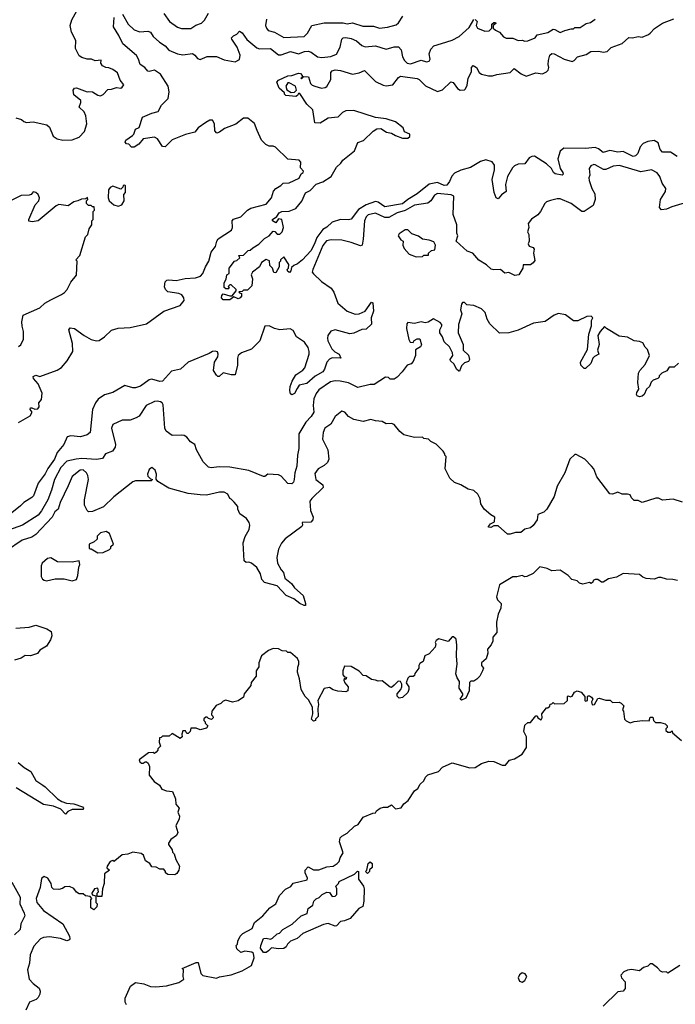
# Model space of a CAD drawing. Extents: x 2348354 to 2479840, y 460476 to 613653.
# Tile 24 of 256: x 2371664 to 2376531, y 505809 to 513119. Entities that reach past the tile are written whole.
import ezdxf

# ---------------------------------------------------------------- set-up
doc = ezdxf.new("R2010")
doc.units = 0

msp = doc.modelspace()

# ---------------------------------------------------------------- linework, layer by layer
at = {"layer": '0CON05XD'}
for points in [[(2371635, 512390), (2371678.6, 512378.6), (2371695, 512363.3), (2371715, 512356.2), (2371765, 512360), (2371865, 512337.5), (2371885, 512320), (2371913.3, 512255), (2371942.5, 512235), (2371985, 512223.8), (2372055, 512226.7), (2372105, 512247.5), (2372145, 512287.5), (2372163.3, 512345), (2372156.2, 512405), (2372143.6, 512433.6), (2372105, 512470), (2372118.8, 512505), (2372117.7, 512517.7), (2372065, 512560), (2372061.2, 512595), (2372070.7, 512609.3), (2372085, 512613.3), (2372165, 512582.5), (2372175, 512586.7), (2372205, 512582.5), (2372245, 512557.5), (2372265, 512552.5), (2372285, 512562.5), (2372318.3, 512601.7), (2372346.4, 512603.6), (2372383.9, 512616.1), (2372415, 512611.2), (2372425, 512616.7), (2372436.2, 512635), (2372409.3, 512669.3), (2372390, 512725), (2372355, 512750), (2372325, 512762.5), (2372303, 512763), (2372280, 512775), (2372267.5, 512795), (2372268.3, 512818.3), (2372225, 512812.5), (2372196.4, 512826.4), (2372165, 512826.7), (2372125, 512837.5), (2372105, 512850), (2372079.2, 512905), (2372080, 512965), (2372048, 513025), (2372040, 513075), (2372051.9, 513118.1), (2372087.5, 513185)], [(2372734, 513165), (2372776, 513105), (2372835, 513063.3), (2372865, 513052.5), (2372935, 513053.8), (2372972.3, 513077.7), (2373015, 513092), (2373035.5, 513114.5), (2373065, 513167.5)], [(2371655, 510128.8), (2371741.7, 510178.3), (2371757.5, 510205), (2371742.5, 510225), (2371743.6, 510236.4), (2371755, 510237.5), (2371777, 510227), (2371799.5, 510230.5), (2371808, 510245), (2371807.5, 510275), (2371825, 510300), (2371831.2, 510345), (2371802.5, 510415), (2371767.5, 510455), (2371765, 510470), (2371785, 510478.8), (2371815, 510470), (2371943.6, 510516.4), (2371975, 510537.5), (2372016, 510585), (2372060, 510655), (2372055.7, 510715.7), (2372030, 510815), (2372040, 510830), (2372070, 510825), (2372143.3, 510773.3), (2372195, 510745.6), (2372235, 510734.2), (2372255, 510738), (2372293.3, 510765), (2372345, 510814), (2372395, 510828.8), (2372485, 510834), (2372605, 510861.2), (2372735, 510954), (2372855, 510996), (2372886.2, 511035), (2372883.3, 511055), (2372867.5, 511075), (2372845.8, 511085.8), (2372765, 511097.5), (2372747.5, 511115), (2372740, 511135), (2372745, 511172.5), (2372756, 511184), (2372771.9, 511188.1), (2372825, 511183.1), (2372893.2, 511196.8), (2372968.6, 511201.4), (2373006.6, 511213.4), (2373025, 511233.3), (2373044.3, 511285), (2373069.4, 511325), (2373086.2, 511393.8), (2373107.1, 511422.9), (2373117.1, 511435), (2373126.9, 511475), (2373137.8, 511492.2), (2373235.7, 511555), (2373244.3, 511575), (2373241.4, 511625), (2373251.7, 511638.3), (2373305, 511654.2), (2373355.4, 511704.6), (2373380.2, 511719.8), (2373495, 511750), (2373532.7, 511797.3), (2373548.8, 511845), (2373565, 511866.7), (2373603, 511887), (2373620, 511905), (2373665, 511907.5), (2373738.3, 511941.7), (2373752.5, 511975), (2373767.5, 511985), (2373770, 511995), (2373748.3, 512018.3), (2373751.7, 512061.7), (2373740, 512075), (2373655, 512083.3), (2373563, 512173), (2373545, 512180), (2373515, 512178.8), (2373492.3, 512192.3), (2373460, 512225), (2373426.2, 512295), (2373408.3, 512348.3), (2373357, 512387), (2373325, 512387.5), (2373267.7, 512342.3), (2373185, 512310), (2373147, 512283), (2373126.7, 512276.7), (2373112.7, 512292.7), (2373110.8, 512345), (2373095, 512373.3), (2373075, 512374), (2373045, 512356.2), (2372990, 512315), (2372965, 512283.3), (2372895, 512266), (2372795, 512226.9), (2372745, 512175.8), (2372725, 512176.2), (2372688, 512235), (2372665.6, 512245.6), (2372580, 512235), (2372548.8, 512195), (2372515, 512172.5), (2372495, 512173.3), (2372473.6, 512193.6), (2372457.5, 512197.5), (2372448.3, 512208.3), (2372452.5, 512225), (2372501.7, 512258.3), (2372511.2, 512268.8), (2372523.8, 512305), (2372550.7, 512319.3), (2372576.1, 512393.9), (2372645, 512424.3), (2372692.7, 512437.3), (2372718, 512485), (2372765.7, 512534.3), (2372773.6, 512583.6), (2372766.2, 512625), (2372708.8, 512715), (2372665, 512743.8), (2372625, 512733.3), (2372615, 512737.5), (2372593.3, 512765), (2372558.8, 512785), (2372546.6, 512826.6), (2372531.7, 512851.7), (2372429.1, 512939.1), (2372400.7, 513000.7), (2372360, 513065), (2372366.7, 513135)], [(2372428.7, 513158.7), (2372470, 513085), (2372513.6, 513043.6), (2372555, 513028.1), (2372615, 513032.5), (2372635, 513026.2), (2372656.2, 512995), (2372702.5, 512952.5), (2372745, 512924.3), (2372772.2, 512892.2), (2372835, 512864.4), (2372875, 512858.1), (2372946.9, 512866.9), (2372965, 512856.2), (2372985, 512831.2), (2373005, 512822), (2373055, 512846), (2373125.8, 512845.8), (2373181.7, 512821.7), (2373265, 512806.2), (2373295, 512822.5), (2373301.2, 512855), (2373279.2, 512915), (2373240, 512975), (2373237.5, 512985), (2373250.7, 512999.3), (2373275, 513012.5), (2373295, 513032.5), (2373315, 513020), (2373350.9, 512970.9), (2373395.7, 512935), (2373425, 512910), (2373445, 512901.9), (2373525, 512905.6), (2373585, 512858.6), (2373605, 512858.6), (2373675, 512882.7), (2373735, 512864.4), (2373778, 512882), (2373805, 512885.4), (2373828.5, 512878.5), (2373875, 512843.3), (2373907.9, 512837.9), (2373975, 512845.7), (2374016.8, 512863.2), (2374044.2, 512915), (2374055.4, 512974.6), (2374065.5, 512984.5), (2374085, 512987.3), (2374125, 512979.4), (2374165, 512961.1), (2374205, 512927.5), (2374227.9, 512917.9), (2374305, 512924.2), (2374385, 512899.4), (2374445, 512916.7), (2374476.6, 512916.6), (2374496.2, 512895), (2374505, 512842.5), (2374520, 512815), (2374540, 512795), (2374565, 512790), (2374645, 512818), (2374685, 512806.7), (2374705, 512810), (2374710, 512825), (2374704, 512865), (2374715, 512900), (2374737.5, 512925), (2374795, 512942), (2374875, 512967.5), (2374926.8, 512993.2), (2374999.5, 513060.5), (2375035, 513120)], [(2373497, 513123), (2373490, 513075), (2373496.2, 513055), (2373509.5, 513039.5), (2373555.9, 513025.9), (2373625, 512986.2), (2373775, 512993.8), (2373800.7, 513019.3), (2373833.9, 513076.1), (2373925, 513096.2), (2374065, 513096), (2374095, 513089.2), (2374135.9, 513095.9), (2374210.8, 513070.8), (2374289.5, 513069.5), (2374335, 513056.2), (2374395, 513063.8), (2374459.5, 513080.5), (2374476.7, 513095), (2374507.5, 513145)], [(2373856, 512624), (2373905, 512611.1), (2373932.5, 512615), (2373945, 512623.8), (2373974, 512675), (2373975, 512727.5), (2373985, 512740), (2374005, 512746.9), (2374045, 512742), (2374134, 512714), (2374185, 512724), (2374225, 512742.5), (2374305, 512660), (2374362.6, 512632.6), (2374385, 512628.9), (2374434.1, 512635.9), (2374475, 512690), (2374490.8, 512699.2), (2374615, 512682.5), (2374630, 512675), (2374677.1, 512627.1), (2374765, 512584.4), (2374802.2, 512597.8), (2374865, 512658), (2374881.3, 512651.3), (2374915, 512608.8), (2374935, 512596), (2374965, 512598.8), (2374974.1, 512605.9), (2374985, 512632.5), (2374994.3, 512685), (2375017.5, 512732.5), (2375019.2, 512765), (2375031.4, 512778.6), (2375054, 512765), (2375075.6, 512725.6), (2375093.3, 512713.3), (2375145, 512701.4), (2375175, 512702.9), (2375205, 512712.5), (2375304.1, 512725.9), (2375335, 512757.5), (2375385.8, 512715.8), (2375425, 512700), (2375495, 512724.2), (2375545, 512717.5), (2375575, 512732.5), (2375586.7, 512745), (2375592.5, 512765), (2375586.7, 512785), (2375588.8, 512815), (2375598.8, 512855), (2375615, 512868), (2375632.5, 512865), (2375705, 512825.7), (2375765, 512808.8), (2375780, 512815), (2375805, 512843.8), (2375868.8, 512861.2), (2375905, 512882), (2375964.1, 512885.9), (2375995, 512878), (2376025, 512883.8), (2376055, 512911.2), (2376137.3, 512942.7), (2376185, 512986.7), (2376213.9, 512983.9), (2376255, 512994), (2376285, 512990), (2376330.7, 513009.3), (2376345, 513017.5), (2376375.9, 513054.1), (2376435.9, 513094.1), (2376520, 513125)], [(2375045, 513120), (2375060, 513105), (2375052.5, 513075), (2375063.3, 513055), (2375117, 513033), (2375150, 513035), (2375170, 513055), (2375170, 513085), (2375185, 513097.5), (2375197, 513097), (2375198.3, 513091.7), (2375180, 513075), (2375180, 513055), (2375195, 513040), (2375226.2, 513026.2), (2375255, 512992.5), (2375275, 512982.5), (2375325, 512982.5), (2375365, 512963.3), (2375395, 512967.5), (2375415, 512960), (2375435, 512962.5), (2375490, 512985), (2375505, 513007.5), (2375585, 513023.3), (2375625, 513047.5), (2375637, 513047), (2375675, 513023.8), (2375710.7, 513039.3), (2375758.3, 513051.7), (2375775, 513050), (2375785, 513060), (2375825, 513060), (2375868.3, 513091.7), (2375901.7, 513098.3), (2375935, 513122.5)], [(2376545, 512103.1), (2376495, 512135.7), (2376435, 512135.6), (2376418.9, 512155), (2376404.3, 512204.3), (2376375, 512221.4), (2376326.3, 512213.7), (2376291.1, 512198.9), (2376270, 512175), (2376252, 512125), (2376235, 512108), (2376216.9, 512103.1), (2376145, 512139.6), (2376105, 512135.5), (2376045, 512147.1), (2375995, 512132.9), (2375959.7, 512159.7), (2375935, 512168.9), (2375865, 512162.3), (2375703.3, 512165), (2375675, 512143.8), (2375659.2, 512085), (2375676.7, 512015), (2375696, 511984), (2375697.5, 511972.5), (2375690, 511965), (2375640, 511975), (2375627.5, 511985), (2375611.2, 512015), (2375575, 512049.2), (2375485, 512104.4), (2375465, 512103.1), (2375447.2, 512092.8), (2375415, 512049.5), (2375364.6, 512045.4), (2375336.8, 512033.2), (2375321.2, 512018.8), (2375286.2, 511953.8), (2375270.6, 511895), (2375276.4, 511843.6), (2375240.5, 511819.5), (2375215, 511790), (2375200, 511795), (2375186.2, 511835), (2375172.1, 511932.1), (2375188.1, 512005), (2375188.3, 512038.3), (2375172.3, 512062.3), (2375125, 512078.6), (2375084.6, 512065.4), (2375009.8, 512020.3), (2374939.5, 512000.5), (2374891.7, 511978.3), (2374872.3, 511957.7), (2374855, 511917.5), (2374835, 511891.2), (2374815, 511888.2), (2374765, 511908.8), (2374705, 511897.9), (2374615.3, 511824.7), (2374546, 511784), (2374505, 511751.9), (2374375, 511730), (2374325, 511763.8), (2374305, 511767.9), (2374235.7, 511744.3), (2374179.5, 511710.5), (2374125, 511638), (2374105, 511633.1), (2374045, 511635.6), (2373984.5, 511615.5), (2373945, 511577.5), (2373915, 511560), (2373869.3, 511500.7), (2373853.3, 511455), (2373825, 511402.5), (2373762.5, 511335), (2373727.5, 511305), (2373700, 511295), (2373681.7, 511278.3), (2373677.5, 511255), (2373667, 511243), (2373655, 511250), (2373650, 511265), (2373660, 511275), (2373661.7, 511301.7), (2373625, 511357.5), (2373600, 511335), (2373600, 511325), (2373590, 511315), (2373590, 511285), (2373565, 511240), (2373551.7, 511241.7), (2373540, 511275), (2373520, 511295), (2373518.3, 511328.3), (2373495, 511338.8), (2373460, 511315), (2373443.3, 511285), (2373392.5, 511245), (2373383.3, 511225), (2373392.5, 511195), (2373388.3, 511141.7), (2373355, 511110), (2373325, 511110), (2373315, 511100), (2373291.7, 511098.3), (2373295, 511090), (2373310, 511085), (2373310, 511065), (2373300, 511055), (2373285, 511047.5), (2373255, 511060), (2373225, 511040), (2373175, 511040), (2373163.3, 511055), (2373165, 511070), (2373175, 511082.5), (2373225, 511067.5), (2373241.7, 511068.3), (2373270, 511105), (2373270, 511115), (2373235, 511150), (2373225, 511150), (2373211.7, 511138.3), (2373220, 511125), (2373215, 511120), (2373195, 511120), (2373181.7, 511131.7), (2373182.5, 511165), (2373197, 511193), (2373202.5, 511225), (2373220, 511235), (2373220, 511275), (2373260, 511325), (2373275, 511330), (2373298.3, 511351.7), (2373291.7, 511368.3), (2373325, 511370), (2373360, 511405), (2373375, 511407.5), (2373394.2, 511425.8), (2373438.8, 511451.2), (2373482.5, 511495), (2373515.9, 511514.1), (2373545, 511547.5), (2373557, 511547), (2373575, 511527.5), (2373595, 511527.5), (2373612.5, 511545), (2373622.5, 511575), (2373610, 511635), (2373585, 511640), (2373565, 511610), (2373540, 511625), (2373540, 511635), (2373573.3, 511656.7), (2373590, 511685), (2373610, 511695), (2373665, 511697.1), (2373713, 511717), (2373758.9, 511771.1), (2373785, 511832.9), (2373819.7, 511850.3), (2373865, 511896.5), (2373915.5, 511914.5), (2373975.5, 511954.5), (2374015.5, 512024.5), (2374047.3, 512052.7), (2374063, 512077), (2374148.8, 512145), (2374175, 512206.2), (2374217.3, 512222.7), (2374287.7, 512292.3), (2374315, 512308), (2374345, 512311.2), (2374386.4, 512283.6), (2374425, 512275.8), (2374455, 512258), (2374505, 512240), (2374545, 512240), (2374559.3, 512250.7), (2374559.3, 512269.3), (2374520, 512285), (2374510, 512315), (2374455, 512359.2), (2374385, 512382.5), (2374305, 512392.9), (2374145, 512444.4), (2374085, 512442.9), (2374060.7, 512429.3), (2374025, 512394.2), (2373955, 512388.6), (2373895, 512350.8), (2373853.9, 512353.9), (2373839.1, 512449.1), (2373795, 512492.5), (2373745, 512570), (2373735, 512570), (2373727.5, 512555), (2373715, 512547.5), (2373640, 512555), (2373630, 512565), (2373630, 512575), (2373591.2, 512611.2), (2373572.5, 512655), (2373585, 512670), (2373655, 512702.5), (2373685, 512703.3), (2373735, 512722.5), (2373748.3, 512718.3), (2373760, 512705), (2373760, 512690), (2373750, 512685), (2373755, 512680), (2373772.5, 512697.5), (2373807.5, 512695), (2373824, 512645), (2373835, 512632), (2373856, 512624)], [(2373678.3, 512578.3), (2373705, 512580), (2373720, 512595), (2373711.2, 512625), (2373665, 512650), (2373655, 512650), (2373640, 512625), (2373647, 512597), (2373678.3, 512578.3)], [(2376645, 511772), (2376505, 511729.2), (2376465, 511711.2), (2376428.3, 511708.3), (2376413.8, 511725), (2376420, 511785), (2376457.7, 511842.3), (2376460, 511865), (2376433.8, 511905), (2376416.2, 511955), (2376395, 511981.2), (2376355, 512003.8), (2376275, 511990), (2376115.5, 512035.5), (2376069.4, 512030.6), (2376015, 512007.5), (2375997.3, 512007.3), (2375935, 512040), (2375925, 512042.5), (2375903.3, 512035), (2375892.5, 512015), (2375897.5, 511965), (2375890, 511945), (2375891.2, 511925), (2375912, 511865), (2375934, 511825), (2375935.9, 511784.1), (2375921.7, 511738.3), (2375855, 511695.8), (2375835.8, 511695.8), (2375757.5, 511755), (2375675, 511788.8), (2375655, 511790), (2375605, 511777.5), (2375573.9, 511766.1), (2375562.5, 511755), (2375530, 511695), (2375509.3, 511670.7), (2375462.3, 511637.7), (2375438.8, 511605), (2375443.3, 511575), (2375433.3, 511545), (2375443, 511523), (2375446.7, 511475), (2375437.5, 511455), (2375445, 511437.5), (2375475, 511427.5), (2375482.5, 511415), (2375478.8, 511385), (2375489.2, 511330.8), (2375475, 511312.5), (2375455, 511300), (2375401.7, 511298.3), (2375400, 511275), (2375370, 511225), (2375340.7, 511220.7), (2375295, 511242.5), (2375265, 511237.5), (2375233, 511263), (2375185, 511261.2), (2375165, 511266.2), (2375128.3, 511298.3), (2375072.3, 511332.3), (2375027.5, 511385), (2374985, 511400), (2374905, 511473.3), (2374916.7, 511515), (2374908.8, 511535), (2374908.8, 511595), (2374883, 511673), (2374887.7, 511807.7), (2374867.7, 511817.7), (2374765, 511828.1), (2374744.2, 511815), (2374715, 511773.3), (2374695, 511756.2), (2374595, 511741.1), (2374525, 511703.3), (2374465.7, 511685), (2374405, 511650), (2374375, 511649.1), (2374305, 511683.5), (2374250.5, 511669.5), (2374235, 511654), (2374224.6, 511625.4), (2374215, 511490), (2374206, 511445), (2374195, 511438.8), (2374125, 511465.8), (2374055, 511482.9), (2373975.6, 511485.6), (2373942.4, 511477.6), (2373915, 511441.2), (2373839.4, 511265), (2373836, 511245), (2373845, 511231.2), (2373905, 511176.2), (2373976.7, 511125), (2373996.8, 511096.8), (2374025.8, 511015), (2374094.3, 510954.3), (2374155, 510932), (2374185, 510934), (2374228.8, 510955), (2374275, 511022.5), (2374286, 511016), (2374291.1, 510955), (2374274, 510905), (2374275, 510857.5), (2374235, 510820), (2374205, 510817.5), (2374145, 510791.4), (2374115, 510785.7), (2374005, 510817.1), (2373973.4, 510806.6), (2373952.5, 510775), (2373948, 510755), (2373952, 510735), (2373982, 510675), (2374003.1, 510653.1), (2374035, 510636.2), (2374047.5, 510605), (2373985, 510609.2), (2373965, 510599.2), (2373944.3, 510575), (2373927.1, 510525), (2373914, 510505), (2373858.6, 510471.4), (2373795, 510418.8), (2373740, 510405), (2373725, 510380)], [(2372395, 511733.3), (2372423.3, 511745), (2372440, 511775), (2372438.3, 511821.7), (2372450, 511835), (2372450, 511885), (2372445, 511890), (2372431.7, 511888.3), (2372430, 511875), (2372415, 511860), (2372355, 511882.5), (2372335, 511872.5), (2372323.3, 511855), (2372320, 511795), (2372327.5, 511775), (2372363.9, 511743.9), (2372395, 511733.3)], [(2371655, 510693.3), (2371672.5, 510705), (2371693, 510747), (2371692.5, 510805), (2371682.3, 510842.3), (2371681.4, 510875), (2371691.2, 510925), (2371815, 510978.8), (2371850, 511015), (2371895, 511040), (2371975, 511077.5), (2371996.4, 511093.6), (2372017.5, 511115), (2372045, 511170), (2372087, 511223), (2372090, 511325), (2372080, 511335), (2372111.7, 511368.3), (2372153, 511507), (2372170, 511525), (2372180, 511565), (2372200, 511595), (2372200, 511625), (2372210, 511635), (2372210, 511695), (2372220, 511705), (2372218.3, 511728.3), (2372205, 511730), (2372195, 511740), (2372175, 511740), (2372160, 511755), (2372160, 511775), (2372170, 511785), (2372168.3, 511798.3), (2372155, 511790), (2372123, 511787), (2372097, 511773), (2372065, 511766.7), (2372025, 511737.5), (2371955, 511747.5), (2371935, 511737.5), (2371802.5, 511625), (2371757, 511617), (2371733.3, 511623.3), (2371732.5, 511635), (2371780, 511745), (2371806.7, 511775), (2371812.5, 511795), (2371800.7, 511820.7), (2371785, 511836.7), (2371765, 511840), (2371748.3, 511821.7), (2371735, 511816.7), (2371675, 511813.8), (2371585, 511770)], [(2374608.3, 511358.3), (2374655, 511360), (2374665, 511370), (2374698.3, 511371.7), (2374700, 511385), (2374720, 511405), (2374745, 511410), (2374750, 511445), (2374739.3, 511469.3), (2374705, 511482.5), (2374655, 511490), (2374625, 511512.5), (2374575, 511530), (2374545, 511557.5), (2374525, 511557.5), (2374480.7, 511529.3), (2374473.3, 511515), (2374493.6, 511483.6), (2374510, 511475), (2374507.5, 511445), (2374519.3, 511419.3), (2374555, 511377.5), (2374608.3, 511358.3)], [(2376555, 510567.5), (2376521.7, 510538.3), (2376485, 510540), (2376468.3, 510511.7), (2376430, 510495), (2376410, 510475), (2376410, 510465), (2376400, 510455), (2376367.5, 510442.5), (2376351.7, 510428.3), (2376340, 510395), (2376317.5, 510375), (2376300, 510335), (2376285, 510323.3), (2376265, 510320), (2376247, 510327), (2376243.3, 510335), (2376245, 510350), (2376260, 510375), (2376253.3, 510425), (2376257.5, 510495), (2376267.5, 510515), (2376308.3, 510558.3), (2376338.8, 510625), (2376325, 510670), (2376307, 510687), (2376289.3, 510719.3), (2376265, 510730), (2376225, 510733.3), (2376175, 510762.5), (2376115, 510770), (2376020, 510825), (2376005, 510840), (2375972.5, 510805), (2375956.7, 510775), (2375966.4, 510706.4), (2375952.5, 510665), (2375962.5, 510635), (2375930.7, 510619.3), (2375917.5, 510605), (2375903, 510567), (2375865, 510530), (2375855, 510530), (2375830, 510555), (2375827.5, 510575), (2375879.3, 510670.7), (2375890, 510785), (2375910, 510845), (2375910, 510885), (2375917.5, 510905), (2375907, 510917), (2375873.6, 510916.4), (2375806.4, 510883.6), (2375775, 510883.3), (2375715, 510927.5), (2375665, 510936.7), (2375632.5, 510925), (2375565, 510878), (2375477.5, 510865), (2375365, 510812.9), (2375295, 510794.2), (2375225, 510792), (2375155, 510860.8), (2375134.2, 510895), (2375119.2, 510945), (2375092.1, 510972.1), (2375035, 510996), (2374983, 511003), (2374965, 511020), (2374951.7, 511018.3), (2374943, 511007), (2374937.5, 510965), (2374946.2, 510935), (2374920.8, 510855), (2374919.2, 510795), (2374955, 510707.5), (2374956.7, 510665), (2374995, 510627.5), (2375002.5, 510595), (2374995, 510580), (2374965, 510570), (2374945, 510550), (2374930, 510510), (2374925, 510510), (2374907.5, 510525), (2374890.5, 510560.5), (2374862.5, 510585), (2374860, 510595), (2374878.8, 510625), (2374878, 510645), (2374855, 510690), (2374816.2, 510726.2), (2374803.3, 510765), (2374783.3, 510795), (2374782.5, 510815), (2374797.5, 510845), (2374796.7, 510856.7), (2374785, 510870), (2374735, 510897.5), (2374696.7, 510873.3), (2374675, 510867.5), (2374645, 510876.7), (2374595, 510863.3), (2374545, 510870), (2374538.3, 510861.7), (2374536.7, 510825), (2374552.5, 510745), (2374562.5, 510725), (2374585, 510722.5), (2374593.6, 510736.4), (2374615, 510750), (2374635, 510750), (2374646.7, 510705), (2374639.3, 510690.7), (2374603, 510667), (2374602.5, 510625), (2374585, 510580), (2374570, 510565), (2374540, 510555), (2374502.5, 510505), (2374465.9, 510464.1), (2374445, 510450), (2374415, 510450), (2374401.7, 510461.7), (2374380, 510465), (2374295, 510410), (2374265, 510411.2), (2374175, 510388.8), (2374105, 510421.9), (2374044.2, 510435.8), (2374005, 510437.8), (2373971.1, 510428.9), (2373885, 510370.6), (2373865.3, 510344.7), (2373847.5, 510305), (2373841.9, 510255), (2373848.8, 510205), (2373828.3, 510171.7), (2373788.2, 510131.8), (2373736.7, 510045), (2373735.8, 509935.8), (2373725.5, 509884.5), (2373720.5, 509805), (2373705.7, 509755), (2373702, 509705), (2373695.7, 509684.3), (2373685, 509673.3), (2373655, 509676.2), (2373605, 509728.8), (2373585, 509739.2), (2373506.2, 509743.8), (2373485, 509726.7), (2373475, 509726.2), (2373365, 509770.8), (2373225, 509797.8), (2373145, 509798.5), (2373085, 509791.4), (2373065, 509795.7), (2373026.2, 509835), (2372976.7, 509925), (2372963.3, 509965), (2372933.3, 509985), (2372905, 510020), (2372885, 510031.2), (2372865, 510034), (2372795, 510031.2), (2372751.2, 510065), (2372742, 510085), (2372729.3, 510259.3), (2372723, 510273), (2372710.7, 510280.7), (2372685, 510286.2), (2372665, 510283.8), (2372603.3, 510255), (2372550, 510175), (2372528.3, 510161.7), (2372483.6, 510146.4), (2372425, 510146.7), (2372356.1, 510113.9), (2372346.2, 510085), (2372376.2, 509965), (2372373.9, 509946.1), (2372352.5, 509915), (2372302.5, 509895), (2372278.3, 509861.7), (2372235, 509852.5), (2372125, 509860), (2372084.5, 509855.5), (2372015, 509842.2), (2371969.5, 509795), (2371922.5, 509705), (2371901.5, 509625), (2371872.7, 509555), (2371827.4, 509472.6), (2371800.6, 509439.4), (2371685, 509367.1), (2371555, 509320)], [(2373725, 510380), (2373705, 510342.5), (2373683.6, 510333.6), (2373675, 510340), (2373668.8, 510365), (2373671.2, 510395), (2373686.2, 510435), (2373715, 510481.2), (2373765, 510516), (2373780.8, 510535), (2373814.3, 510635), (2373814.3, 510655), (2373805.7, 510685), (2373779.4, 510725), (2373720, 510765), (2373695, 510811.2), (2373672.9, 510822.9), (2373594.1, 510815.9), (2373555, 510825.8), (2373515, 510845.8), (2373485, 510843.3), (2373446, 510734), (2373385, 510672.5), (2373310, 510645), (2373286.2, 510625), (2373280, 510605), (2373281.2, 510555), (2373265, 510483.3), (2373235, 510483.3), (2373175, 510497.5), (2373145, 510470), (2373135, 510470), (2373125, 510480), (2373103.3, 510515), (2373110, 510575), (2373136.2, 510615), (2373138.8, 510635), (2373131.7, 510651.7), (2373115, 510658.8), (2373095, 510656), (2373070, 510640), (2372915, 510576.4), (2372859.2, 510525), (2372791.1, 510508.9), (2372725, 510434.6), (2372705, 510433.2), (2372645, 510448.8), (2372625, 510446.2), (2372561.2, 510398.8), (2372525, 510385.3), (2372505, 510385.3), (2372445, 510402.2), (2372355, 510352.1), (2372295, 510334.5), (2372248, 510302), (2372227, 510273), (2372205.6, 510225), (2372186.3, 510053.7), (2372165, 510037.1), (2372115, 510022.5), (2372045, 510028), (2372017, 510023), (2371992.9, 509965), (2371943.1, 509905), (2371921.8, 509855), (2371873.6, 509786.4), (2371854.1, 509745.9), (2371801.7, 509678.3), (2371765.8, 509585), (2371755, 509572.5), (2371694.5, 509535.5), (2371670.6, 509509.4), (2371605, 509456.9)], [(2376585, 509536.7), (2376515, 509560), (2376435, 509552.5), (2376407, 509567), (2376387.5, 509567.5), (2376285, 509533.3), (2376255, 509550), (2376225, 509550), (2376205, 509570), (2376195, 509590), (2376176.4, 509596.4), (2376137, 509597), (2376105, 509610), (2376065, 509596.7), (2376045, 509597.5), (2375948.8, 509725), (2375926.2, 509785), (2375910, 509805), (2375860, 509855), (2375795, 509890), (2375785, 509890), (2375747.5, 509855), (2375710, 509755), (2375654.1, 509655.9), (2375630.7, 509579.3), (2375576.7, 509485), (2375555, 509462.5), (2375510, 509445), (2375506.7, 509405), (2375475, 509362.5), (2375455, 509346.7), (2375413.9, 509336.1), (2375385, 509312.5), (2375345, 509312.5), (2375305, 509300), (2375285, 509300), (2375215, 509360), (2375185, 509360), (2375161.7, 509348.3), (2375145, 509350), (2375143, 509357), (2375160, 509375), (2375188.3, 509391.7), (2375190, 509425), (2375161.7, 509441.7), (2375112.5, 509485), (2375087.5, 509525), (2375081.7, 509561.7), (2375065, 509596.7), (2375035, 509623.3), (2374993.6, 509633.6), (2374940, 509665), (2374893, 509683), (2374857.5, 509715), (2374823.6, 509783.6), (2374830, 509875), (2374820, 509885), (2374820, 509895), (2374807.5, 509915), (2374755, 509967.5), (2374717, 509987), (2374700, 510005), (2374665, 510010), (2374655, 510020), (2374595, 510017.5), (2374515, 510036.7), (2374485, 510062.5), (2374445, 510112.5), (2374425, 510120), (2374385, 510118.8), (2374355, 510136.2), (2374305, 510141.2), (2374271.7, 510151.7), (2374215, 510135.8), (2374145, 510151.2), (2374105, 510173.3), (2374077.5, 510205), (2374055, 510212.5), (2374005, 510173.3), (2373975, 510116.7), (2373930, 510085), (2373916.7, 510055), (2373912.5, 510005), (2373951.2, 509925), (2373959.2, 509855), (2373948.7, 509831.3), (2373925, 509808.8), (2373880, 509785), (2373855, 509750), (2373862, 509705), (2373913.3, 509665), (2373916.1, 509646.1), (2373832, 509565), (2373819.2, 509545), (2373823.8, 509475), (2373843.8, 509425), (2373841.2, 509405), (2373825, 509388.8), (2373760, 509385), (2373762.5, 509365), (2373757.5, 509355), (2373634.3, 509265.7), (2373607.3, 509232.7), (2373585, 509186.7), (2373571.9, 509125), (2373577.5, 509085), (2373604, 509035), (2373622, 509015), (2373632.2, 508972.2), (2373682.2, 508932.2), (2373705, 508900), (2373768, 508845), (2373786.1, 508783.9), (2373785, 508770), (2373775, 508770), (2373743.7, 508783.7), (2373699.3, 508819.3), (2373641.2, 508845), (2373576.7, 508915), (2373481.2, 508941.2), (2373461.9, 508961.9), (2373451.4, 509005), (2373425, 509052), (2373385, 509083.8), (2373365, 509092.5), (2373345, 509090), (2373331.7, 509101.7), (2373324.1, 509235.9), (2373338.3, 509281.7), (2373366.7, 509335), (2373372.5, 509365), (2373367.5, 509385), (2373346.7, 509415), (2373299.3, 509449.3), (2373283.6, 509483.6), (2373282.5, 509505), (2373256.4, 509536.4), (2373235, 509560), (2373223.6, 509563.6), (2373210, 509595), (2373181.7, 509611.7), (2373148.3, 509611.7), (2373051.7, 509588.3), (2373005, 509590), (2372915, 509600), (2372771.2, 509641.2), (2372690, 509690), (2372678.3, 509708.3), (2372680, 509745), (2372670, 509775), (2372645, 509793.3), (2372625, 509780), (2372612.5, 509745), (2372615, 509730), (2372635, 509710), (2372650, 509705), (2372640, 509695), (2372525, 509694), (2372505, 509688), (2372363, 509577), (2372287.6, 509502.4), (2372205, 509467.5), (2372175, 509466.2), (2372165, 509473.8), (2372146, 509515), (2372146, 509555), (2372174.2, 509705), (2372170.8, 509735), (2372161.2, 509755), (2372135, 509776.2), (2372113.3, 509775), (2372055, 509726.2), (2372023.2, 509656.8), (2371964.3, 509535), (2371950, 509485), (2371925, 509463.8), (2371904.3, 509425), (2371785, 509295.8), (2371753.3, 509276.7), (2371683.8, 509255), (2371566.2, 509175)], [(2372245, 509160), (2372285, 509162.5), (2372330, 509185), (2372340, 509195), (2372341.7, 509208.3), (2372360, 509225), (2372330, 509305), (2372305, 509320), (2372265, 509310), (2372240, 509285), (2372238.3, 509261.7), (2372218.3, 509241.7), (2372180, 509225), (2372180, 509195), (2372185, 509190), (2372195, 509190), (2372245, 509160)], [(2372055, 508952.5), (2372086.4, 508963.6), (2372097, 508993), (2372102.5, 509055), (2372110, 509075), (2372105, 509100), (2372055, 509092.5), (2371945, 509093.3), (2371895, 509122.5), (2371871.7, 509118.3), (2371830, 509085), (2371823, 509063), (2371823.3, 508985), (2371833.3, 508965), (2371845, 508956.7), (2371863.6, 508953.6), (2371927, 508967), (2371995, 508967.5), (2372055, 508952.5)], [(2376546.4, 508956.4), (2376513.6, 508963.6), (2376465, 508964), (2376425, 508977.5), (2376405, 508977.5), (2376373.9, 508966.1), (2376315, 508971.2), (2376288.8, 508978.8), (2376265, 509000), (2376145, 509008), (2376095, 508978.8), (2376035, 508967.5), (2375995, 508942.5), (2375983, 508943), (2375955, 508962.5), (2375935, 508962.5), (2375920, 508955), (2375918.3, 508941.7), (2375907, 508933), (2375895, 508940), (2375845, 508927.5), (2375820, 508935), (2375801.7, 508951.7), (2375763, 508963), (2375735, 508993.3), (2375675, 509032.5), (2375615, 509026.7), (2375580, 509045), (2375525, 509057.5), (2375475, 509007.5), (2375430, 508985), (2375415, 508982.5), (2375395, 508992.5), (2375355, 508981.2), (2375325, 508983.3), (2375225, 508922.5), (2375203.8, 508835), (2375211.7, 508811.7), (2375237.5, 508785), (2375235, 508750), (2375216.7, 508705), (2375203.8, 508645), (2375205, 508570), (2375177.5, 508535), (2375176.7, 508505), (2375163.6, 508476.4), (2375137.5, 508445), (2375140, 508415), (2375125.9, 508374.1), (2375092.5, 508345), (2375092.5, 508325), (2375106.2, 508305), (2375100, 508285), (2375080, 508245), (2375057.7, 508222.3), (2375035, 508207.5), (2375013, 508207), (2375003, 508197), (2375000, 508135), (2374975, 508082.5), (2374945, 508067.5), (2374933.3, 508075), (2374953.3, 508105), (2374953.3, 508115), (2374926.7, 508155), (2374930, 508205), (2374912.3, 508232.3), (2374902.3, 508262.3), (2374911.2, 508335), (2374906.2, 508395), (2374910, 508475), (2374905, 508520), (2374885, 508537.5), (2374875, 508537.5), (2374845, 508503.3), (2374775, 508522.5), (2374755, 508510), (2374747.5, 508495), (2374752.5, 508485), (2374748.8, 508461.2), (2374705, 508410), (2374672.5, 508395), (2374660, 508355), (2374635, 508340), (2374627.5, 508325), (2374627.5, 508305), (2374597.5, 508265), (2374595, 508250), (2374585, 508242.5), (2374558.3, 508241.7), (2374545, 508230), (2374532.5, 508195), (2374552.5, 508165), (2374553.3, 508145), (2374545, 508122.5), (2374505, 508087.5), (2374480.7, 508080.7), (2374467, 508097), (2374467.5, 508115), (2374492.5, 508145), (2374500, 508165), (2374500, 508185), (2374490, 508205), (2374473, 508207), (2374445, 508177.5)], [(2371635, 508600.8), (2371735, 508608.6), (2371785, 508623.3), (2371865, 508597.5), (2371897, 508577), (2371902.5, 508545), (2371892.5, 508515), (2371863, 508467), (2371815, 508437.5), (2371796.1, 508413.9), (2371745, 508396.2), (2371705, 508398.8), (2371675, 508378.8), (2371625, 508362.5)], [(2374445, 508177.5), (2374425, 508160), (2374415, 508163.3), (2374355, 508210), (2374325, 508207.5), (2374306.4, 508216.4), (2374275, 508220), (2374236.7, 508246.7), (2374215, 508250), (2374185, 508282.5), (2374125, 508317.5), (2374075, 508320), (2374062.5, 508285), (2374062.5, 508255), (2374071.7, 508241.7), (2374090, 508235), (2374085, 508220), (2374071.7, 508228.3), (2374070, 508215), (2374077.5, 508195), (2374102.5, 508165), (2374100, 508135), (2374085, 508127.5), (2374025, 508133.8), (2373992.3, 508142.3), (2373965, 508160), (2373925, 508152.5), (2373877.5, 508065), (2373883.3, 508035), (2373877.5, 508005), (2373880, 507945), (2373860, 507925), (2373860, 507915), (2373845, 507910), (2373830, 507925), (2373840, 507965), (2373837.5, 508015), (2373808.3, 508068.3), (2373783.3, 508095), (2373753.3, 508145), (2373742.5, 508225), (2373727.5, 508275), (2373728.3, 508311.7), (2373737.5, 508335), (2373737.5, 508355), (2373727.5, 508375), (2373675, 508420), (2373655, 508420), (2373645, 508430), (2373613, 508433), (2373585, 508447.5), (2373545, 508450), (2373510, 508435), (2373460, 508395), (2373440, 508345), (2373440, 508315), (2373420, 508285), (2373420, 508245), (2373383, 508197), (2373380, 508175), (2373330, 508115), (2373325, 508090), (2373285, 508062.5), (2373245, 508052.5), (2373195, 508067.5), (2373175, 508060), (2373158.3, 508041.7), (2373123.6, 508026.4), (2373090, 507985), (2373088.3, 507958.3), (2373097, 507947), (2373100, 507935), (2373087, 507923), (2373065, 507930), (2373055, 507940), (2373045, 507940), (2373031.7, 507928.3), (2373030, 507915), (2373040, 507905), (2373040, 507895), (2373060, 507875), (2373051.7, 507858.3), (2373005, 507847.5), (2372975, 507860), (2372935, 507860), (2372930, 507835), (2372915, 507820), (2372905, 507820), (2372895, 507840), (2372875, 507840), (2372867.5, 507815), (2372870, 507795), (2372855, 507782.5), (2372795, 507820), (2372775, 507800), (2372725, 507800), (2372715, 507790), (2372701.7, 507788.3), (2372700, 507755), (2372710, 507725), (2372690, 507705), (2372690, 507695), (2372678.3, 507681.7), (2372665, 507670), (2372655, 507677.5), (2372620, 507675), (2372550, 507625), (2372555, 507610), (2372568.3, 507598.3), (2372581.7, 507598.3), (2372595, 507610), (2372605, 507610), (2372618.3, 507598.3), (2372627.5, 507575), (2372625, 507510), (2372663.6, 507463.6), (2372702.5, 507435), (2372720, 507405), (2372753.3, 507393.3), (2372799.3, 507389.3), (2372820, 507335), (2372822.5, 507295), (2372847.5, 507265), (2372837.5, 507235), (2372850, 507205), (2372847.5, 507185), (2372823.3, 507135), (2372837.5, 507085), (2372828.8, 507061.2), (2372787, 507033), (2372770, 507005), (2372770, 506995), (2372796.7, 506956.7), (2372798.3, 506938.3), (2372810, 506925), (2372822.5, 506885), (2372850, 506835), (2372846.7, 506805), (2372830.7, 506779.3), (2372815, 506770), (2372763, 506773), (2372747.5, 506785), (2372747.5, 506795), (2372735, 506812.5), (2372705, 506812.5), (2372676.4, 506826.4), (2372645, 506830), (2372630, 506855), (2372597.5, 506875), (2372582.5, 506915), (2372565, 506927.5), (2372505, 506937.5), (2372467, 506923), (2372425, 506917.5), (2372370, 506875), (2372365, 506870), (2372355, 506877.5), (2372335, 506870), (2372312.5, 506835), (2372311.7, 506821.7), (2372330, 506805), (2372293, 506777), (2372292.5, 506705), (2372280, 506665), (2372275, 506610), (2372245, 506610), (2372240, 506615), (2372240, 506635), (2372250, 506645), (2372245, 506670), (2372220, 506665), (2372200, 506635), (2372201.7, 506621.7), (2372230, 506615), (2372230, 506565), (2372240, 506555), (2372237, 506533), (2372215, 506510), (2372192.5, 506525), (2372192.5, 506585), (2372200, 506595), (2372188.3, 506608.3), (2372153, 506613), (2372135, 506630), (2372105, 506630), (2372085, 506642.5), (2372065, 506667.5), (2372035, 506682.5), (2371998.3, 506681.7), (2371981.7, 506668.3), (2371955, 506660), (2371915, 506663.3), (2371902.5, 506675), (2371897.5, 506705), (2371872.5, 506745), (2371845, 506756.7), (2371825, 506742.5), (2371816.7, 506675), (2371786, 506595), (2371792, 506565), (2371841.2, 506505), (2371983.8, 506405), (2372033.8, 506315), (2372036.2, 506295), (2372033.3, 506286.7), (2372015, 506281.2), (2371966.6, 506296.6), (2371885, 506308.6), (2371840, 506305), (2371820, 506295), (2371769.7, 506240.3), (2371741.4, 506175), (2371736.7, 506115), (2371722.5, 506065), (2371733.5, 505995), (2371763.9, 505963.9), (2371809.7, 505929.7), (2371817, 505907), (2371813.1, 505885), (2371800.7, 505859.3), (2371786, 505845), (2371736.1, 505823.9), (2371710, 505765)], [(2374663, 507467), (2374677.5, 507495), (2374695, 507512.5), (2374772.5, 507537.5), (2374801.7, 507568.3), (2374875, 507602.5), (2375005, 507563.8), (2375045, 507566.7), (2375092.3, 507597.7), (2375146.4, 507613.6), (2375185, 507611.2), (2375245, 507583.3), (2375270, 507585), (2375299.3, 507620.7), (2375337.9, 507632.1), (2375394.1, 507665.9), (2375427.5, 507715), (2375426.7, 507795), (2375407.5, 507835), (2375415, 507880), (2375435, 507900), (2375455, 507900), (2375495, 507950), (2375505, 507950), (2375510, 507935), (2375535, 507920), (2375542.5, 507935), (2375540, 507965), (2375575, 508010), (2375585, 508010), (2375598.3, 508021.7), (2375601.7, 508038.3), (2375615, 508040), (2375625, 508050), (2375635, 508040), (2375707, 508043), (2375730, 508065), (2375730, 508095), (2375735, 508100), (2375752.5, 508092.5), (2375765, 508097.5), (2375782.5, 508125), (2375803.6, 508136.4), (2375832.5, 508125), (2375860, 508095), (2375860, 508065), (2375865, 508060), (2375880, 508065), (2375880, 508095), (2375885, 508100), (2375895, 508100), (2375909.3, 508089.3), (2375917.5, 508075), (2375910, 508055), (2375913, 508033), (2375930, 508035), (2375955, 508080), (2375965, 508082.5), (2376015, 508067.5), (2376047, 508067), (2376065, 508050), (2376115, 508052.5), (2376130, 508045), (2376150, 508025), (2376140, 507995), (2376147.5, 507985), (2376153.3, 507925), (2376165, 507912.5), (2376195, 507897.5), (2376225, 507907.5), (2376290, 507915), (2376337, 507913), (2376345, 507940), (2376365, 507940), (2376370, 507915), (2376385, 507900), (2376421.7, 507901.7), (2376455, 507890), (2376470, 507875), (2376470, 507865), (2376460, 507855), (2376461.7, 507841.7), (2376475, 507830), (2376495, 507830), (2376508.3, 507838.3), (2376510, 507825), (2376577, 507767)], [(2371653.6, 507603.6), (2371696.4, 507566.4), (2371746, 507536), (2371785, 507470), (2371835.6, 507435.6), (2371854.4, 507424.4), (2371944, 507335), (2371976.2, 507315), (2372012.6, 507302.6), (2372065, 507297.8), (2372131.2, 507275), (2372138, 507265), (2372135, 507254), (2372055, 507255.6), (2372020.6, 507239.4), (2372005, 507220), (2371968.5, 507258.5), (2371915, 507279.4), (2371841.1, 507291.1), (2371638.8, 507415)], [(2372457.5, 505805), (2372447.5, 505825), (2372447.5, 505855), (2372486.4, 505943.6), (2372525, 505970), (2372585, 505960), (2372635, 505940), (2372675, 505938), (2372755, 505946), (2372845, 505970), (2372882.5, 505995), (2372877.5, 506015), (2372880, 506065), (2372870, 506075), (2372975, 506120), (2372988.3, 506118.3), (2373008.3, 506038.3), (2373025, 506022.5), (2373125, 506003.3), (2373147, 506013), (2373235, 506028), (2373315, 506056.7), (2373385, 506097.5), (2373403.8, 506155), (2373400, 506185), (2373386.4, 506196.4), (2373335, 506202.5), (2373305, 506192.5), (2373275, 506220), (2373270, 506245), (2373280, 506255), (2373283, 506277), (2373300, 506315), (2373320, 506335), (2373389.3, 506370.7), (2373407.5, 506415), (2373470, 506465), (2373520, 506525), (2373566.4, 506553.6), (2373593.9, 506616.1), (2373637, 506663), (2373676.4, 506683.6), (2373695, 506707.5), (2373798.3, 506731.7), (2373800, 506745), (2373782.5, 506785), (2373782.5, 506805), (2373805, 506830), (2373845, 506807.5), (2373885, 506807.5), (2373945, 506830), (2373990, 506835), (2374020, 506855), (2374035, 506870), (2374042.5, 506895), (2374066.4, 506933.6), (2374037.5, 507015), (2374042.5, 507045), (2374055, 507057.5), (2374095, 507080), (2374149.3, 507130.7), (2374176.4, 507143.6), (2374215, 507197.5), (2374285, 507227.5), (2374305, 507230), (2374312.5, 507245), (2374340, 507265), (2374365, 507273.3), (2374395, 507272.5), (2374425, 507290), (2374455, 507260), (2374495, 507267.5), (2374515, 507297.5), (2374547.7, 507322.3), (2374595, 507392.5), (2374619.3, 507410.7), (2374637, 507443), (2374663, 507467)], [(2374245, 506780), (2374230, 506795), (2374240, 506805), (2374250, 506855), (2374265, 506867.5), (2374280, 506855), (2374280, 506825), (2374261.7, 506808.3), (2374260, 506795), (2374245, 506780)], [(2373495, 506192.5), (2373473.6, 506193.6), (2373452.5, 506225), (2373453.3, 506245), (2373473.6, 506296.4), (2373495, 506300), (2373525, 506292.5), (2373540.7, 506299.3), (2373575, 506332.5), (2373593, 506337), (2373617.5, 506365), (2373686.4, 506403.6), (2373752.5, 506465), (2373798.3, 506481.7), (2373805, 506520), (2373840, 506545), (2373847.5, 506575), (2373865, 506592.5), (2373888.3, 506601.7), (2373910, 506625), (2373945, 506642.5), (2373965, 506640), (2373985, 506610), (2374005, 506612.5), (2374017.5, 506625), (2374017.5, 506665), (2374010, 506685), (2374030, 506705), (2374035, 506720), (2374150, 506775), (2374173, 506797), (2374180, 506795), (2374178.3, 506738.3), (2374217.5, 506685), (2374222.5, 506665), (2374220, 506575), (2374212.5, 506535), (2374180.7, 506519.3), (2374117.5, 506445), (2374075, 506427.5), (2374045, 506422.5), (2374015, 506392.5), (2374005, 506390), (2373955, 506407.5), (2373918.3, 506401.7), (2373766.4, 506333.6), (2373725, 506296.7), (2373673.6, 506276.4), (2373652.5, 506255), (2373642.5, 506235), (2373625.9, 506224.1), (2373585, 506220), (2373532.5, 506227.5), (2373510, 506205), (2373495, 506192.5)], [(2371605.8, 506715), (2371668.9, 506605), (2371665.6, 506555), (2371698.6, 506485), (2371702, 506465), (2371672, 506405), (2371667.5, 506365), (2371625.7, 506325)], [(2376563.3, 506096.7), (2376475, 506040), (2376465, 506050), (2376435, 506047.5), (2376420, 506055), (2376399.3, 506079.3), (2376358.3, 506108.3), (2376345, 506110), (2376327, 506093), (2376295, 506082.5), (2376265, 506057.5), (2376205, 506066.7), (2376175, 506062.5), (2376149.3, 506050.7), (2376127.5, 506025), (2376132.5, 506005), (2376157.5, 505975), (2376158.8, 505925), (2376145, 505906.7), (2376105, 505902.5), (2375995, 505793.8)], [(2375395, 505974.2), (2375415, 505986.7), (2375428.8, 506015), (2375416.7, 506035), (2375395, 506043.3), (2375375, 506026.7), (2375364, 506005), (2375375, 505980), (2375395, 505974.2)]]:
    msp.add_lwpolyline(points, dxfattribs=at)

doc.saveas('drawing.dxf')
